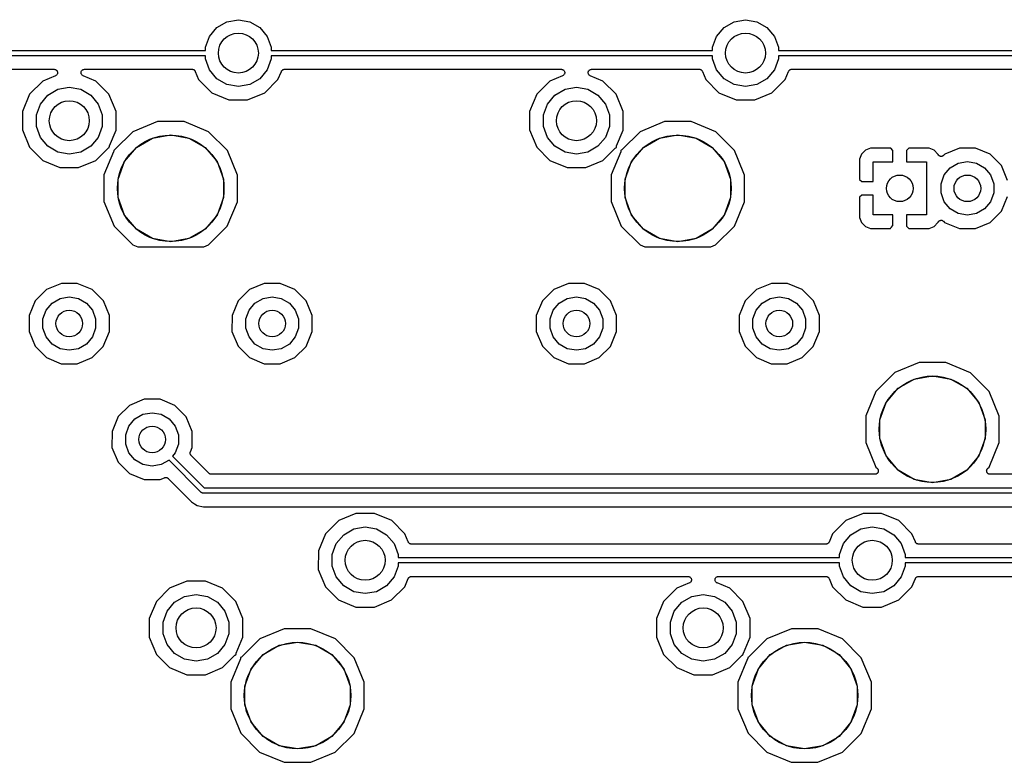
# Model space of a CAD drawing. Extents: x 88 to 361, y -189 to -115.
# Tile 9 of 41: x 132 to 169, y -145 to -117. Entities that reach past the tile are written whole.
import ezdxf

# ---------------------------------------------------------------- set-up
doc = ezdxf.new("R2010")
doc.units = 0
doc.header["$MEASUREMENT"] = 0
doc.layers.add('BLACK', color=7, linetype='CONTINUOUS')

msp = doc.modelspace()

# ---------------------------------------------------------------- linework, layer by layer
at = {"layer": 'Black'}
for p, q in [((139.846, -117.784), (140.223, -117.566)), ((140.223, -117.566), (140.653, -117.491)), ((140.653, -117.491), (141.082, -117.566)), ((141.082, -117.566), (141.459, -117.784)), ((158.896, -117.784), (159.273, -117.566)), ((159.273, -117.566), (159.702, -117.491)), ((159.702, -117.491), (160.132, -117.566)), ((160.132, -117.566), (160.509, -117.784)), ((139.566, -118.118), (139.846, -117.784)), ((141.459, -117.784), (141.739, -118.118)), ((158.616, -118.118), (158.896, -117.784)), ((160.509, -117.784), (160.789, -118.118)), ((139.417, -118.527), (139.566, -118.118)), ((141.739, -118.118), (141.888, -118.527)), ((158.467, -118.527), (158.616, -118.118)), ((160.789, -118.118), (160.938, -118.527)), ((122.838, -118.645), (139.417, -118.645)), ((139.417, -118.645), (139.417, -118.527)), ((141.888, -118.527), (141.888, -118.645)), ((141.888, -118.645), (158.467, -118.645)), ((158.467, -118.645), (158.467, -118.527)), ((160.938, -118.527), (160.938, -118.645)), ((160.938, -118.645), (177.517, -118.645)), ((139.417, -118.845), (122.838, -118.845)), ((139.417, -118.963), (139.417, -118.845)), ((139.566, -119.372), (139.417, -118.963)), ((141.888, -118.963), (141.739, -119.372)), ((158.467, -118.845), (141.888, -118.845)), ((141.888, -118.845), (141.888, -118.963)), ((158.467, -118.963), (158.467, -118.845)), ((158.616, -119.372), (158.467, -118.963)), ((160.938, -118.963), (160.789, -119.372)), ((177.517, -118.845), (160.938, -118.845)), ((160.938, -118.845), (160.938, -118.963)), ((123.338, -119.353), (133.736, -119.353)), ((133.736, -119.353), (133.755, -119.356)), ((133.755, -119.356), (133.774, -119.359)), ((133.774, -119.359), (133.776, -119.36)), ((133.776, -119.36), (133.779, -119.361)), ((133.779, -119.361), (133.796, -119.37)), ((133.796, -119.37), (133.813, -119.379)), ((133.813, -119.379), (133.815, -119.381)), ((133.815, -119.381), (133.817, -119.383)), ((133.817, -119.383), (133.83, -119.398)), ((133.83, -119.398), (133.843, -119.412)), ((133.843, -119.412), (133.844, -119.414)), ((133.844, -119.414), (133.846, -119.416)), ((133.846, -119.416), (133.852, -119.435)), ((133.852, -119.435), (133.86, -119.453)), ((133.86, -119.453), (133.86, -119.455)), ((133.86, -119.455), (133.861, -119.458)), ((133.861, -119.458), (133.861, -119.477)), ((134.745, -119.458), (134.746, -119.455)), ((134.745, -119.477), (134.745, -119.458)), ((134.746, -119.452), (134.754, -119.435)), ((134.746, -119.455), (134.746, -119.452)), ((134.754, -119.435), (134.76, -119.416)), ((134.76, -119.416), (134.762, -119.414)), ((134.762, -119.414), (134.763, -119.412)), ((134.763, -119.412), (134.776, -119.397)), ((134.776, -119.397), (134.788, -119.383)), ((134.788, -119.383), (134.791, -119.381)), ((134.791, -119.381), (134.793, -119.379)), ((134.793, -119.379), (134.81, -119.37)), ((134.81, -119.37), (134.827, -119.361)), ((134.827, -119.361), (134.83, -119.36)), ((134.83, -119.36), (134.832, -119.359)), ((134.832, -119.359), (134.851, -119.356)), ((134.851, -119.356), (134.87, -119.353)), ((134.87, -119.353), (138.917, -119.353)), ((138.917, -119.353), (138.925, -119.354)), ((138.925, -119.354), (138.934, -119.354)), ((138.934, -119.354), (138.947, -119.358)), ((138.947, -119.358), (138.96, -119.361)), ((138.96, -119.361), (138.968, -119.365)), ((138.968, -119.365), (138.976, -119.367)), ((138.976, -119.367), (138.987, -119.376)), ((138.987, -119.376), (138.999, -119.383)), ((138.999, -119.383), (139.004, -119.389)), ((139.004, -119.389), (139.011, -119.394)), ((139.011, -119.394), (139.018, -119.406)), ((139.018, -119.406), (139.027, -119.416)), ((139.027, -119.416), (139.03, -119.424)), ((139.03, -119.424), (139.034, -119.432)), ((139.034, -119.432), (139.162, -119.739)), ((139.846, -119.706), (139.566, -119.372)), ((141.739, -119.372), (141.459, -119.706)), ((142.142, -119.742), (142.271, -119.431)), ((142.271, -119.431), (142.275, -119.424)), ((142.275, -119.424), (142.278, -119.416)), ((142.278, -119.416), (142.287, -119.406)), ((142.287, -119.406), (142.294, -119.394)), ((142.294, -119.394), (142.301, -119.389)), ((142.301, -119.389), (142.306, -119.383)), ((142.306, -119.383), (142.318, -119.376)), ((142.318, -119.376), (142.329, -119.367)), ((142.329, -119.367), (142.337, -119.365)), ((142.337, -119.365), (142.345, -119.361)), ((142.345, -119.361), (142.358, -119.358)), ((142.358, -119.358), (142.372, -119.354)), ((142.372, -119.354), (142.38, -119.354)), ((142.38, -119.354), (142.388, -119.353)), ((142.388, -119.353), (152.786, -119.353)), ((152.786, -119.353), (152.805, -119.356)), ((152.805, -119.356), (152.824, -119.359)), ((152.824, -119.359), (152.826, -119.36)), ((152.826, -119.36), (152.829, -119.361)), ((152.829, -119.361), (152.846, -119.37)), ((152.846, -119.37), (152.863, -119.379)), ((152.863, -119.379), (152.865, -119.381)), ((152.865, -119.381), (152.867, -119.383)), ((152.867, -119.383), (152.88, -119.398)), ((152.88, -119.398), (152.893, -119.412)), ((152.893, -119.412), (152.894, -119.414)), ((152.894, -119.414), (152.896, -119.416)), ((152.896, -119.416), (152.902, -119.435)), ((152.902, -119.435), (152.91, -119.453)), ((152.91, -119.453), (152.91, -119.455)), ((152.91, -119.455), (152.911, -119.458)), ((152.911, -119.458), (152.911, -119.477)), ((153.795, -119.458), (153.796, -119.455)), ((153.795, -119.477), (153.795, -119.458)), ((153.796, -119.452), (153.804, -119.435)), ((153.796, -119.455), (153.796, -119.452)), ((153.804, -119.435), (153.81, -119.416)), ((153.81, -119.416), (153.812, -119.414)), ((153.812, -119.414), (153.813, -119.412)), ((153.813, -119.412), (153.826, -119.397)), ((153.826, -119.397), (153.838, -119.383)), ((153.838, -119.383), (153.841, -119.381)), ((153.841, -119.381), (153.843, -119.379)), ((153.843, -119.379), (153.86, -119.37)), ((153.86, -119.37), (153.877, -119.361)), ((153.877, -119.361), (153.88, -119.36)), ((153.88, -119.36), (153.882, -119.359)), ((153.882, -119.359), (153.901, -119.356)), ((153.901, -119.356), (153.92, -119.353)), ((153.92, -119.353), (157.967, -119.353)), ((157.967, -119.353), (157.975, -119.354)), ((157.975, -119.354), (157.984, -119.354)), ((157.984, -119.354), (157.997, -119.358)), ((157.997, -119.358), (158.01, -119.361)), ((158.01, -119.361), (158.018, -119.365)), ((158.018, -119.365), (158.026, -119.367)), ((158.026, -119.367), (158.037, -119.376)), ((158.037, -119.376), (158.049, -119.383)), ((158.049, -119.383), (158.054, -119.389)), ((158.054, -119.389), (158.061, -119.394)), ((158.061, -119.394), (158.068, -119.406)), ((158.068, -119.406), (158.077, -119.416)), ((158.077, -119.416), (158.08, -119.424)), ((158.08, -119.424), (158.084, -119.432)), ((158.084, -119.432), (158.212, -119.739)), ((158.896, -119.706), (158.616, -119.372)), ((160.789, -119.372), (160.509, -119.706)), ((161.192, -119.742), (161.321, -119.431)), ((161.321, -119.431), (161.325, -119.424)), ((161.325, -119.424), (161.328, -119.416)), ((161.328, -119.416), (161.337, -119.406)), ((161.337, -119.406), (161.344, -119.394)), ((161.344, -119.394), (161.351, -119.389)), ((161.351, -119.389), (161.356, -119.383)), ((161.356, -119.383), (161.368, -119.376)), ((161.368, -119.376), (161.379, -119.367)), ((161.379, -119.367), (161.387, -119.365)), ((161.387, -119.365), (161.395, -119.361)), ((161.395, -119.361), (161.408, -119.358)), ((161.408, -119.358), (161.422, -119.354)), ((161.422, -119.354), (161.43, -119.354)), ((161.43, -119.354), (161.438, -119.353)), ((161.438, -119.353), (171.836, -119.353)), ((133.308, -119.794), (132.813, -120.288)), ((133.784, -119.597), (133.308, -119.794)), ((133.8, -119.587), (133.784, -119.597)), ((133.817, -119.577), (133.8, -119.587)), ((133.819, -119.575), (133.817, -119.577)), ((133.821, -119.574), (133.819, -119.575)), ((133.833, -119.558), (133.821, -119.574)), ((133.846, -119.543), (133.833, -119.558)), ((133.847, -119.541), (133.846, -119.543)), ((133.848, -119.539), (133.847, -119.541)), ((133.854, -119.52), (133.848, -119.539)), ((133.861, -119.502), (133.854, -119.52)), ((133.861, -119.477), (133.862, -119.497)), ((133.862, -119.497), (133.861, -119.499)), ((133.861, -119.499), (133.861, -119.502)), ((134.744, -119.496), (134.745, -119.477)), ((134.745, -119.499), (134.744, -119.496)), ((134.745, -119.502), (134.745, -119.499)), ((134.752, -119.52), (134.745, -119.502)), ((134.757, -119.539), (134.752, -119.52)), ((134.759, -119.541), (134.757, -119.539)), ((134.76, -119.543), (134.759, -119.541)), ((134.773, -119.558), (134.76, -119.543)), ((134.784, -119.574), (134.773, -119.558)), ((134.787, -119.575), (134.784, -119.574)), ((134.788, -119.577), (134.787, -119.575)), ((134.805, -119.587), (134.788, -119.577)), ((134.821, -119.597), (134.805, -119.587)), ((135.299, -119.796), (134.821, -119.597)), ((135.793, -120.291), (135.299, -119.796)), ((139.162, -119.739), (139.656, -120.234)), ((140.223, -119.924), (139.846, -119.706)), ((141.459, -119.706), (141.082, -119.924)), ((141.647, -120.236), (142.142, -119.742)), ((152.358, -119.794), (151.863, -120.288)), ((152.834, -119.597), (152.358, -119.794)), ((152.85, -119.587), (152.834, -119.597)), ((152.867, -119.577), (152.85, -119.587)), ((152.869, -119.575), (152.867, -119.577)), ((152.871, -119.574), (152.869, -119.575)), ((152.883, -119.558), (152.871, -119.574)), ((152.896, -119.543), (152.883, -119.558)), ((152.897, -119.541), (152.896, -119.543)), ((152.898, -119.539), (152.897, -119.541)), ((152.904, -119.52), (152.898, -119.539)), ((152.911, -119.502), (152.904, -119.52)), ((152.911, -119.477), (152.912, -119.497)), ((152.912, -119.497), (152.911, -119.499)), ((152.911, -119.499), (152.911, -119.502)), ((153.794, -119.496), (153.795, -119.477)), ((153.795, -119.499), (153.794, -119.496)), ((153.795, -119.502), (153.795, -119.499)), ((153.802, -119.52), (153.795, -119.502)), ((153.807, -119.539), (153.802, -119.52)), ((153.809, -119.541), (153.807, -119.539)), ((153.81, -119.543), (153.809, -119.541)), ((153.823, -119.558), (153.81, -119.543)), ((153.834, -119.574), (153.823, -119.558)), ((153.837, -119.575), (153.834, -119.574)), ((153.838, -119.577), (153.837, -119.575)), ((153.855, -119.587), (153.838, -119.577)), ((153.871, -119.597), (153.855, -119.587)), ((154.349, -119.796), (153.871, -119.597)), ((154.843, -120.291), (154.349, -119.796)), ((158.212, -119.739), (158.706, -120.234)), ((159.273, -119.924), (158.896, -119.706)), ((160.509, -119.706), (160.132, -119.924)), ((160.697, -120.236), (161.192, -119.742)), ((133.496, -120.324), (133.873, -120.106)), ((133.873, -120.106), (134.302, -120.031)), ((134.302, -120.031), (134.732, -120.106)), ((134.732, -120.106), (135.109, -120.324)), ((140.653, -119.999), (140.223, -119.924)), ((141.082, -119.924), (140.653, -119.999)), ((152.546, -120.324), (152.923, -120.106)), ((152.923, -120.106), (153.352, -120.031)), ((153.352, -120.031), (153.782, -120.106)), ((153.782, -120.106), (154.159, -120.324)), ((159.702, -119.999), (159.273, -119.924)), ((160.132, -119.924), (159.702, -119.999)), ((132.813, -120.288), (132.545, -120.934)), ((133.216, -120.658), (133.496, -120.324)), ((135.109, -120.324), (135.389, -120.658)), ((136.06, -120.937), (135.793, -120.291)), ((139.656, -120.234), (140.301, -120.502)), ((140.301, -120.502), (141.001, -120.503)), ((141.001, -120.503), (141.647, -120.236)), ((151.863, -120.288), (151.595, -120.934)), ((152.266, -120.658), (152.546, -120.324)), ((154.159, -120.324), (154.439, -120.658)), ((155.11, -120.937), (154.843, -120.291)), ((158.706, -120.234), (159.351, -120.502)), ((159.351, -120.502), (160.051, -120.503)), ((160.051, -120.503), (160.697, -120.236)), ((132.545, -120.934), (132.545, -121.633)), ((133.067, -121.067), (133.216, -120.658)), ((135.389, -120.658), (135.538, -121.067)), ((136.06, -121.636), (136.06, -120.937)), ((151.595, -120.934), (151.595, -121.633)), ((152.117, -121.067), (152.266, -120.658)), ((154.439, -120.658), (154.588, -121.067)), ((155.11, -121.636), (155.11, -120.937)), ((133.067, -121.503), (133.067, -121.067)), ((135.538, -121.067), (135.538, -121.503)), ((152.117, -121.503), (152.117, -121.067)), ((154.588, -121.067), (154.588, -121.503)), ((132.545, -121.633), (132.812, -122.279)), ((133.216, -121.912), (133.067, -121.503)), ((135.538, -121.503), (135.389, -121.912)), ((135.812, -122.232), (136.06, -121.636)), ((137.616, -121.317), (136.694, -121.698)), ((138.614, -121.317), (137.616, -121.317)), ((139.535, -121.7), (138.614, -121.317)), ((151.595, -121.633), (151.862, -122.279)), ((152.266, -121.912), (152.117, -121.503)), ((154.588, -121.503), (154.439, -121.912)), ((154.862, -122.232), (155.11, -121.636)), ((156.666, -121.317), (155.744, -121.698)), ((157.664, -121.317), (156.666, -121.317)), ((158.585, -121.7), (157.664, -121.317)), ((133.496, -122.246), (133.216, -121.912)), ((135.389, -121.912), (135.109, -122.246)), ((136.694, -121.698), (136.019, -122.371)), ((136.822, -122.287), (137.426, -121.938)), ((137.426, -121.938), (138.112, -121.817)), ((138.112, -121.817), (138.799, -121.938)), ((138.799, -121.938), (139.403, -122.287)), ((140.24, -122.406), (139.535, -121.7)), ((152.546, -122.246), (152.266, -121.912)), ((154.439, -121.912), (154.159, -122.246)), ((155.744, -121.698), (155.069, -122.371)), ((155.872, -122.287), (156.476, -121.938)), ((156.476, -121.938), (157.162, -121.817)), ((157.162, -121.817), (157.849, -121.938)), ((157.849, -121.938), (158.453, -122.287)), ((159.29, -122.406), (158.585, -121.7)), ((132.812, -122.279), (133.306, -122.774)), ((133.873, -122.464), (133.496, -122.246)), ((135.109, -122.246), (134.732, -122.464)), ((135.297, -122.776), (135.76, -122.314)), ((135.76, -122.314), (135.776, -122.303)), ((135.776, -122.303), (135.791, -122.291)), ((135.791, -122.291), (135.794, -122.29)), ((135.794, -122.29), (135.796, -122.289)), ((135.796, -122.289), (135.804, -122.286)), ((135.803, -122.27), (135.808, -122.251)), ((135.803, -122.272), (135.803, -122.27)), ((135.803, -122.275), (135.803, -122.272)), ((135.804, -122.286), (135.803, -122.275)), ((135.808, -122.251), (135.812, -122.232)), ((135.976, -122.415), (135.971, -122.434)), ((135.983, -122.396), (135.975, -122.398)), ((135.975, -122.398), (135.976, -122.409)), ((135.976, -122.409), (135.976, -122.412)), ((135.976, -122.412), (135.976, -122.415)), ((135.986, -122.394), (135.983, -122.396)), ((135.988, -122.393), (135.986, -122.394)), ((136.004, -122.382), (135.988, -122.393)), ((136.019, -122.371), (136.004, -122.382)), ((136.374, -122.821), (136.822, -122.287)), ((139.403, -122.287), (139.851, -122.821)), ((140.621, -123.328), (140.24, -122.406)), ((151.862, -122.279), (152.356, -122.774)), ((152.923, -122.464), (152.546, -122.246)), ((154.159, -122.246), (153.782, -122.464)), ((154.347, -122.776), (154.81, -122.314)), ((154.81, -122.314), (154.826, -122.303)), ((154.826, -122.303), (154.841, -122.291)), ((154.841, -122.291), (154.844, -122.29)), ((154.844, -122.29), (154.846, -122.289)), ((154.846, -122.289), (154.854, -122.286)), ((154.853, -122.27), (154.858, -122.251)), ((154.853, -122.272), (154.853, -122.27)), ((154.853, -122.275), (154.853, -122.272)), ((154.854, -122.286), (154.853, -122.275)), ((154.858, -122.251), (154.862, -122.232)), ((155.026, -122.415), (155.021, -122.434)), ((155.033, -122.396), (155.025, -122.398)), ((155.025, -122.398), (155.026, -122.409)), ((155.026, -122.409), (155.026, -122.412)), ((155.026, -122.412), (155.026, -122.415)), ((155.036, -122.394), (155.033, -122.396)), ((155.038, -122.393), (155.036, -122.394)), ((155.054, -122.382), (155.038, -122.393)), ((155.069, -122.371), (155.054, -122.382)), ((155.424, -122.821), (155.872, -122.287)), ((158.453, -122.287), (158.901, -122.821)), ((159.431, -122.747), (159.29, -122.406)), ((164.209, -122.394), (164.066, -122.537)), ((164.396, -122.317), (164.209, -122.394)), ((165.159, -122.317), (164.396, -122.317)), ((165.243, -122.401), (165.159, -122.317)), ((165.243, -122.825), (165.243, -122.401)), ((165.835, -122.317), (165.751, -122.401)), ((165.751, -122.401), (165.751, -122.825)), ((166.598, -122.317), (165.835, -122.317)), ((166.785, -122.394), (166.598, -122.317)), ((166.928, -122.537), (166.785, -122.394)), ((167.738, -122.317), (167.184, -122.546)), ((168.338, -122.317), (167.738, -122.317)), ((168.892, -122.547), (168.338, -122.317)), ((133.306, -122.774), (133.951, -123.042)), ((134.302, -122.539), (133.873, -122.464)), ((134.732, -122.464), (134.302, -122.539)), ((134.651, -123.043), (135.297, -122.776)), ((135.967, -122.452), (135.605, -123.324)), ((135.971, -122.434), (135.967, -122.452)), ((152.356, -122.774), (153.001, -123.042)), ((153.352, -122.539), (152.923, -122.464)), ((153.782, -122.464), (153.352, -122.539)), ((153.701, -123.043), (154.347, -122.776)), ((155.017, -122.452), (154.655, -123.324)), ((155.021, -122.434), (155.017, -122.452)), ((159.671, -123.328), (159.431, -122.747)), ((164.066, -122.537), (163.989, -122.724)), ((163.989, -122.724), (163.989, -123.487)), ((166.932, -122.549), (166.928, -122.537)), ((166.94, -122.56), (166.932, -122.549)), ((166.946, -122.573), (166.94, -122.56)), ((166.952, -122.579), (166.946, -122.573)), ((166.956, -122.586), (166.952, -122.579)), ((166.967, -122.594), (166.956, -122.586)), ((166.977, -122.604), (166.967, -122.594)), ((166.984, -122.608), (166.977, -122.604)), ((166.991, -122.613), (166.984, -122.608)), ((167.004, -122.617), (166.991, -122.613)), ((167.017, -122.623), (167.004, -122.617)), ((167.025, -122.624), (167.017, -122.623)), ((167.033, -122.626), (167.025, -122.624)), ((167.047, -122.626), (167.033, -122.626)), ((167.061, -122.627), (167.047, -122.626)), ((167.069, -122.625), (167.061, -122.627)), ((167.077, -122.624), (167.069, -122.625)), ((167.09, -122.619), (167.077, -122.624)), ((167.103, -122.615), (167.09, -122.619)), ((167.11, -122.611), (167.103, -122.615)), ((167.118, -122.607), (167.11, -122.611)), ((167.128, -122.598), (167.118, -122.607)), ((167.139, -122.59), (167.128, -122.598)), ((167.184, -122.546), (167.139, -122.59)), ((169.316, -122.972), (168.892, -122.547)), ((133.951, -123.042), (134.651, -123.043)), ((136.135, -123.476), (136.374, -122.821)), ((139.851, -122.821), (140.09, -123.476)), ((153.001, -123.042), (153.701, -123.043)), ((155.185, -123.476), (155.424, -122.821)), ((158.901, -122.821), (159.14, -123.476)), ((164.497, -123.571), (164.497, -122.825)), ((164.497, -122.825), (165.243, -122.825)), ((165.751, -122.825), (166.497, -122.825)), ((166.497, -122.825), (166.497, -124.825)), ((167.168, -123.323), (167.392, -123.056)), ((167.392, -123.056), (167.694, -122.882)), ((167.694, -122.882), (168.037, -122.821)), ((168.037, -122.821), (168.38, -122.882)), ((168.38, -122.882), (168.682, -123.056)), ((168.682, -123.056), (168.906, -123.323)), ((169.545, -123.526), (169.316, -122.972)), ((135.605, -123.324), (135.604, -124.322)), ((136.135, -124.174), (136.135, -123.476)), ((140.09, -123.476), (140.09, -124.174)), ((140.62, -124.326), (140.621, -123.328)), ((154.655, -123.324), (154.654, -124.322)), ((155.185, -124.174), (155.185, -123.476)), ((159.14, -123.476), (159.14, -124.174)), ((159.67, -124.111), (159.671, -123.328)), ((163.989, -123.487), (164.073, -123.571)), ((167.048, -123.651), (167.168, -123.323)), ((168.906, -123.323), (169.025, -123.651)), ((164.073, -123.571), (164.497, -123.571)), ((167.048, -123.999), (167.048, -123.651)), ((169.025, -123.651), (169.025, -123.999)), ((136.374, -124.829), (136.135, -124.174)), ((140.09, -124.174), (139.851, -124.829)), ((155.424, -124.829), (155.185, -124.174)), ((159.14, -124.174), (158.901, -124.829)), ((159.67, -124.326), (159.67, -124.111)), ((164.073, -124.079), (163.989, -124.163)), ((163.989, -124.163), (163.989, -124.926)), ((164.497, -124.079), (164.073, -124.079)), ((164.497, -124.825), (164.497, -124.079)), ((167.168, -124.327), (167.048, -123.999)), ((169.025, -123.999), (168.906, -124.327)), ((169.315, -124.68), (169.545, -124.126)), ((135.604, -124.322), (135.985, -125.244)), ((140.237, -125.248), (140.62, -124.326)), ((154.654, -124.322), (155.035, -125.244)), ((159.287, -125.248), (159.67, -124.326)), ((167.392, -124.594), (167.168, -124.327)), ((167.694, -124.768), (167.392, -124.594)), ((168.682, -124.594), (168.38, -124.768)), ((168.906, -124.327), (168.682, -124.594)), ((136.822, -125.363), (136.374, -124.829)), ((139.851, -124.829), (139.403, -125.363)), ((155.872, -125.363), (155.424, -124.829)), ((158.901, -124.829), (158.453, -125.363)), ((163.989, -124.926), (164.066, -125.113)), ((165.243, -124.825), (164.497, -124.825)), ((165.243, -125.225), (165.243, -124.825)), ((166.497, -124.825), (165.751, -124.825)), ((165.751, -124.825), (165.751, -125.249)), ((168.037, -124.829), (167.694, -124.768)), ((168.38, -124.768), (168.037, -124.829)), ((168.89, -125.104), (169.315, -124.68)), ((135.985, -125.244), (136.69, -125.95)), ((137.426, -125.712), (136.822, -125.363)), ((139.403, -125.363), (138.799, -125.712)), ((139.531, -125.952), (140.237, -125.248)), ((155.035, -125.244), (155.74, -125.95)), ((156.476, -125.712), (155.872, -125.363)), ((158.453, -125.363), (157.849, -125.712)), ((158.581, -125.952), (159.287, -125.248)), ((164.066, -125.113), (164.209, -125.256)), ((164.209, -125.256), (164.396, -125.333)), ((164.396, -125.333), (165.148, -125.333)), ((165.148, -125.333), (165.162, -125.307)), ((165.162, -125.307), (165.171, -125.3)), ((165.171, -125.3), (165.177, -125.291)), ((165.177, -125.291), (165.243, -125.225)), ((165.751, -125.249), (165.835, -125.333)), ((165.835, -125.333), (166.598, -125.333)), ((166.598, -125.333), (166.785, -125.256)), ((166.785, -125.256), (166.928, -125.113)), ((166.928, -125.113), (166.932, -125.102)), ((166.932, -125.102), (166.94, -125.09)), ((166.94, -125.09), (166.946, -125.077)), ((166.946, -125.077), (166.951, -125.071)), ((166.951, -125.071), (166.956, -125.064)), ((166.956, -125.064), (166.967, -125.056)), ((166.967, -125.056), (166.977, -125.046)), ((166.977, -125.046), (166.984, -125.043)), ((166.984, -125.043), (166.991, -125.038)), ((166.991, -125.038), (167.004, -125.033)), ((167.004, -125.033), (167.017, -125.027)), ((167.017, -125.027), (167.025, -125.027)), ((167.025, -125.027), (167.033, -125.024)), ((167.033, -125.024), (167.047, -125.025)), ((167.047, -125.025), (167.061, -125.024)), ((167.061, -125.024), (167.069, -125.026)), ((167.069, -125.026), (167.077, -125.026)), ((167.077, -125.026), (167.09, -125.031)), ((167.09, -125.031), (167.103, -125.035)), ((167.103, -125.035), (167.11, -125.04)), ((167.11, -125.04), (167.118, -125.043)), ((167.118, -125.043), (167.128, -125.052)), ((167.128, -125.052), (167.139, -125.06)), ((167.139, -125.06), (167.182, -125.103)), ((167.182, -125.103), (167.736, -125.333)), ((167.736, -125.333), (168.336, -125.333)), ((168.336, -125.333), (168.89, -125.104)), ((138.112, -125.833), (137.426, -125.712)), ((138.799, -125.712), (138.112, -125.833)), ((157.162, -125.833), (156.476, -125.712)), ((157.849, -125.712), (157.162, -125.833)), ((136.69, -125.95), (136.871, -126.025)), ((136.871, -126.025), (139.356, -126.025)), ((139.356, -126.025), (139.531, -125.952)), ((155.74, -125.95), (155.921, -126.025)), ((155.921, -126.025), (158.406, -126.025)), ((158.406, -126.025), (158.581, -125.952)), ((134.004, -127.397), (133.449, -127.626)), ((134.604, -127.397), (134.004, -127.397)), ((135.158, -127.627), (134.604, -127.397)), ((141.624, -127.397), (141.069, -127.626)), ((142.224, -127.397), (141.624, -127.397)), ((142.778, -127.627), (142.224, -127.397)), ((153.054, -127.397), (152.499, -127.626)), ((153.654, -127.397), (153.054, -127.397)), ((154.208, -127.627), (153.654, -127.397)), ((160.674, -127.397), (160.119, -127.626)), ((161.274, -127.397), (160.674, -127.397)), ((161.828, -127.627), (161.274, -127.397)), ((133.449, -127.626), (133.025, -128.05)), ((133.657, -128.136), (133.959, -127.962)), ((133.959, -127.962), (134.302, -127.901)), ((134.302, -127.901), (134.646, -127.962)), ((134.646, -127.962), (134.948, -128.136)), ((135.582, -128.052), (135.158, -127.627)), ((141.069, -127.626), (140.645, -128.05)), ((141.277, -128.136), (141.579, -127.962)), ((141.579, -127.962), (141.922, -127.901)), ((141.922, -127.901), (142.266, -127.962)), ((142.266, -127.962), (142.568, -128.136)), ((143.202, -128.052), (142.778, -127.627)), ((152.499, -127.626), (152.075, -128.05)), ((152.707, -128.136), (153.009, -127.962)), ((153.009, -127.962), (153.352, -127.901)), ((153.352, -127.901), (153.696, -127.962)), ((153.696, -127.962), (153.998, -128.136)), ((154.632, -128.052), (154.208, -127.627)), ((160.119, -127.626), (159.695, -128.05)), ((160.327, -128.136), (160.629, -127.962)), ((160.629, -127.962), (160.972, -127.901)), ((160.972, -127.901), (161.316, -127.962)), ((161.316, -127.962), (161.618, -128.136)), ((162.252, -128.052), (161.828, -127.627)), ((133.025, -128.05), (132.795, -128.604)), ((133.433, -128.403), (133.657, -128.136)), ((134.948, -128.136), (135.172, -128.403)), ((135.811, -128.606), (135.582, -128.052)), ((140.645, -128.05), (140.415, -128.604)), ((141.053, -128.403), (141.277, -128.136)), ((142.568, -128.136), (142.792, -128.403)), ((143.431, -128.606), (143.202, -128.052)), ((152.075, -128.05), (151.845, -128.604)), ((152.483, -128.403), (152.707, -128.136)), ((153.998, -128.136), (154.222, -128.403)), ((154.861, -128.606), (154.632, -128.052)), ((159.695, -128.05), (159.465, -128.604)), ((160.103, -128.403), (160.327, -128.136)), ((161.618, -128.136), (161.842, -128.403)), ((162.481, -128.606), (162.252, -128.052)), ((132.795, -128.604), (132.794, -129.204)), ((133.314, -128.731), (133.433, -128.403)), ((135.172, -128.403), (135.291, -128.731)), ((135.81, -129.206), (135.811, -128.606)), ((140.415, -128.604), (140.414, -129.204)), ((140.934, -128.731), (141.053, -128.403)), ((142.792, -128.403), (142.911, -128.731)), ((143.43, -129.206), (143.431, -128.606)), ((151.845, -128.604), (151.844, -129.204)), ((152.364, -128.731), (152.483, -128.403)), ((154.222, -128.403), (154.341, -128.731)), ((154.86, -129.206), (154.861, -128.606)), ((159.465, -128.604), (159.464, -129.204)), ((159.984, -128.731), (160.103, -128.403)), ((161.842, -128.403), (161.961, -128.731)), ((162.48, -129.206), (162.481, -128.606)), ((133.314, -129.079), (133.314, -128.731)), ((135.291, -128.731), (135.291, -129.079)), ((140.934, -129.079), (140.934, -128.731)), ((142.911, -128.731), (142.911, -129.079)), ((152.364, -129.079), (152.364, -128.731)), ((154.341, -128.731), (154.341, -129.079)), ((159.984, -129.079), (159.984, -128.731)), ((161.961, -128.731), (161.961, -129.079)), ((132.794, -129.204), (133.023, -129.758)), ((133.433, -129.407), (133.314, -129.079)), ((133.657, -129.674), (133.433, -129.407)), ((135.172, -129.407), (134.948, -129.674)), ((135.291, -129.079), (135.172, -129.407)), ((135.58, -129.76), (135.81, -129.206)), ((140.414, -129.204), (140.643, -129.758)), ((141.053, -129.407), (140.934, -129.079)), ((141.277, -129.674), (141.053, -129.407)), ((142.792, -129.407), (142.568, -129.674)), ((142.911, -129.079), (142.792, -129.407)), ((143.2, -129.76), (143.43, -129.206)), ((151.844, -129.204), (152.073, -129.758)), ((152.483, -129.407), (152.364, -129.079)), ((152.707, -129.674), (152.483, -129.407)), ((154.222, -129.407), (153.998, -129.674)), ((154.341, -129.079), (154.222, -129.407)), ((154.63, -129.76), (154.86, -129.206)), ((159.464, -129.204), (159.693, -129.758)), ((160.103, -129.407), (159.984, -129.079)), ((160.327, -129.674), (160.103, -129.407)), ((161.842, -129.407), (161.618, -129.674)), ((161.961, -129.079), (161.842, -129.407)), ((162.25, -129.76), (162.48, -129.206)), ((133.023, -129.758), (133.447, -130.183)), ((133.959, -129.848), (133.657, -129.674)), ((134.948, -129.674), (134.646, -129.848)), ((135.156, -130.184), (135.58, -129.76)), ((140.643, -129.758), (141.067, -130.183)), ((141.579, -129.848), (141.277, -129.674)), ((142.568, -129.674), (142.266, -129.848)), ((142.776, -130.184), (143.2, -129.76)), ((152.073, -129.758), (152.497, -130.183)), ((153.009, -129.848), (152.707, -129.674)), ((153.998, -129.674), (153.696, -129.848)), ((154.206, -130.184), (154.63, -129.76)), ((159.693, -129.758), (160.117, -130.183)), ((160.629, -129.848), (160.327, -129.674)), ((161.618, -129.674), (161.316, -129.848)), ((161.826, -130.184), (162.25, -129.76)), ((133.447, -130.183), (134.001, -130.413)), ((134.302, -129.909), (133.959, -129.848)), ((134.646, -129.848), (134.302, -129.909)), ((134.601, -130.413), (135.156, -130.184)), ((141.067, -130.183), (141.621, -130.413)), ((141.922, -129.909), (141.579, -129.848)), ((142.266, -129.848), (141.922, -129.909)), ((142.221, -130.413), (142.776, -130.184)), ((152.497, -130.183), (153.051, -130.413)), ((153.352, -129.909), (153.009, -129.848)), ((153.696, -129.848), (153.352, -129.909)), ((153.651, -130.413), (154.206, -130.184)), ((160.117, -130.183), (160.671, -130.413)), ((160.972, -129.909), (160.629, -129.848)), ((161.316, -129.848), (160.972, -129.909)), ((161.271, -130.413), (161.826, -130.184)), ((134.001, -130.413), (134.601, -130.413)), ((141.621, -130.413), (142.221, -130.413)), ((153.051, -130.413), (153.651, -130.413)), ((160.671, -130.413), (161.271, -130.413)), ((166.229, -130.365), (165.307, -130.746)), ((167.227, -130.366), (166.229, -130.365)), ((168.148, -130.749), (167.227, -130.366)), ((165.307, -130.746), (164.601, -131.451)), ((166.039, -130.987), (166.726, -130.866)), ((166.726, -130.866), (167.412, -130.987)), ((168.853, -131.455), (168.148, -130.749)), ((165.435, -131.336), (166.039, -130.987)), ((167.412, -130.987), (168.016, -131.336)), ((164.601, -131.451), (164.218, -132.373)), ((164.987, -131.87), (165.435, -131.336)), ((168.016, -131.336), (168.464, -131.87)), ((169.234, -132.377), (168.853, -131.455)), ((136.561, -131.976), (136.137, -132.4)), ((137.115, -131.747), (136.561, -131.976)), ((137.715, -131.748), (137.115, -131.747)), ((138.269, -131.978), (137.715, -131.748)), ((138.693, -132.402), (138.269, -131.978)), ((164.748, -132.525), (164.987, -131.87)), ((168.464, -131.87), (168.703, -132.525)), ((136.137, -132.4), (135.907, -132.954)), ((136.769, -132.486), (137.071, -132.312)), ((137.071, -132.312), (137.414, -132.251)), ((137.414, -132.251), (137.757, -132.312)), ((137.757, -132.312), (138.059, -132.486)), ((138.922, -132.956), (138.693, -132.402)), ((164.218, -132.373), (164.217, -133.37)), ((169.233, -133.375), (169.234, -132.377)), ((136.426, -133.081), (136.545, -132.753)), ((136.545, -132.753), (136.769, -132.486)), ((138.059, -132.486), (138.283, -132.753)), ((138.283, -132.753), (138.402, -133.081)), ((164.748, -133.222), (164.748, -132.525)), ((168.703, -132.525), (168.703, -133.222)), ((135.907, -132.954), (135.906, -133.553)), ((136.426, -133.429), (136.426, -133.081)), ((138.402, -133.081), (138.402, -133.429)), ((138.921, -133.556), (138.922, -132.956)), ((136.545, -133.756), (136.426, -133.429)), ((138.402, -133.429), (138.283, -133.756)), ((164.217, -133.37), (164.598, -134.293)), ((164.987, -133.878), (164.748, -133.222)), ((168.703, -133.222), (168.464, -133.878)), ((168.851, -134.296), (169.233, -133.375)), ((135.906, -133.553), (136.135, -134.108)), ((136.769, -134.023), (136.545, -133.756)), ((138.283, -133.756), (138.18, -133.879)), ((138.18, -133.879), (139.374, -135.074)), ((138.843, -133.765), (138.846, -133.752)), ((138.844, -133.774), (138.843, -133.765)), ((138.843, -133.782), (138.844, -133.774)), ((138.847, -133.795), (138.843, -133.782)), ((138.846, -133.752), (138.847, -133.738)), ((138.847, -133.738), (138.85, -133.73)), ((138.848, -133.809), (138.847, -133.795)), ((138.852, -133.816), (138.848, -133.809)), ((138.85, -133.73), (138.852, -133.722)), ((138.852, -133.722), (138.921, -133.556)), ((138.854, -133.824), (138.852, -133.816)), ((138.862, -133.836), (138.854, -133.824)), ((138.869, -133.848), (138.862, -133.836)), ((138.875, -133.854), (138.869, -133.848)), ((138.88, -133.861), (138.875, -133.854)), ((139.548, -134.529), (138.88, -133.861)), ((165.435, -134.412), (164.987, -133.878)), ((168.464, -133.878), (168.016, -134.412)), ((136.135, -134.108), (136.559, -134.532)), ((137.071, -134.198), (136.769, -134.023)), ((137.414, -134.258), (137.071, -134.198)), ((137.757, -134.198), (137.414, -134.258)), ((138.048, -134.03), (137.757, -134.198)), ((139.262, -135.244), (138.048, -134.03)), ((136.559, -134.532), (137.113, -134.762)), ((139.552, -134.532), (139.548, -134.529)), ((139.556, -134.536), (139.552, -134.532)), ((139.57, -134.544), (139.556, -134.536)), ((139.584, -134.554), (139.57, -134.544)), ((139.589, -134.555), (139.584, -134.554)), ((139.594, -134.558), (139.589, -134.555)), ((139.61, -134.561), (139.594, -134.558)), ((139.626, -134.565), (139.61, -134.561)), ((139.632, -134.565), (139.626, -134.565)), ((139.637, -134.566), (139.632, -134.565)), ((164.565, -134.566), (139.637, -134.566)), ((164.581, -134.563), (164.565, -134.566)), ((164.597, -134.561), (164.581, -134.563)), ((164.603, -134.559), (164.597, -134.561)), ((164.598, -134.293), (164.655, -134.349)), ((164.608, -134.558), (164.603, -134.559)), ((164.622, -134.55), (164.608, -134.558)), ((164.637, -134.543), (164.622, -134.55)), ((164.641, -134.539), (164.637, -134.543)), ((164.646, -134.536), (164.641, -134.539)), ((164.657, -134.523), (164.646, -134.536)), ((164.655, -134.349), (164.664, -134.363)), ((164.669, -134.512), (164.657, -134.523)), ((164.664, -134.363), (164.675, -134.375)), ((164.671, -134.507), (164.669, -134.512)), ((164.675, -134.502), (164.671, -134.507)), ((164.675, -134.375), (164.677, -134.381)), ((164.68, -134.487), (164.675, -134.502)), ((164.677, -134.381), (164.68, -134.385)), ((164.68, -134.385), (164.684, -134.401)), ((164.687, -134.472), (164.68, -134.487)), ((164.684, -134.401), (164.69, -134.417)), ((164.688, -134.466), (164.687, -134.472)), ((164.69, -134.461), (164.688, -134.466)), ((164.69, -134.417), (164.69, -134.422)), ((164.69, -134.422), (164.691, -134.428)), ((164.691, -134.428), (164.69, -134.444)), ((164.69, -134.444), (164.69, -134.461)), ((166.039, -134.76), (165.435, -134.412)), ((168.016, -134.412), (167.412, -134.76)), ((168.761, -134.428), (168.763, -134.422)), ((168.763, -134.444), (168.761, -134.428)), ((168.763, -134.417), (168.768, -134.401)), ((168.763, -134.422), (168.763, -134.417)), ((168.763, -134.461), (168.763, -134.444)), ((168.764, -134.466), (168.763, -134.461)), ((168.765, -134.472), (168.764, -134.466)), ((168.772, -134.487), (168.765, -134.472)), ((168.768, -134.401), (168.773, -134.385)), ((168.778, -134.502), (168.772, -134.487)), ((168.773, -134.385), (168.776, -134.38)), ((168.776, -134.38), (168.778, -134.375)), ((168.778, -134.375), (168.788, -134.363)), ((168.781, -134.506), (168.778, -134.502)), ((168.783, -134.512), (168.781, -134.506)), ((168.795, -134.523), (168.783, -134.512)), ((168.788, -134.363), (168.798, -134.349)), ((168.806, -134.536), (168.795, -134.523)), ((168.798, -134.349), (168.851, -134.296)), ((168.811, -134.539), (168.806, -134.536)), ((168.815, -134.543), (168.811, -134.539)), ((168.83, -134.55), (168.815, -134.543)), ((168.844, -134.558), (168.83, -134.55)), ((168.85, -134.559), (168.844, -134.558)), ((168.855, -134.561), (168.85, -134.559)), ((168.871, -134.563), (168.855, -134.561)), ((168.888, -134.566), (168.871, -134.563)), ((173.37, -134.566), (168.888, -134.566)), ((137.113, -134.762), (137.713, -134.763)), ((137.713, -134.763), (137.881, -134.693)), ((137.881, -134.693), (137.89, -134.691)), ((137.89, -134.691), (137.897, -134.687)), ((137.897, -134.687), (137.911, -134.686)), ((137.911, -134.686), (137.924, -134.683)), ((137.924, -134.683), (137.933, -134.684)), ((137.933, -134.684), (137.941, -134.684)), ((137.941, -134.684), (137.954, -134.687)), ((137.954, -134.687), (137.968, -134.689)), ((137.968, -134.689), (137.976, -134.693)), ((137.976, -134.693), (137.984, -134.695)), ((137.984, -134.695), (137.995, -134.703)), ((137.995, -134.703), (138.007, -134.709)), ((138.007, -134.709), (138.013, -134.716)), ((138.013, -134.716), (138.02, -134.72)), ((138.02, -134.72), (138.894, -135.595)), ((166.726, -134.881), (166.039, -134.76)), ((167.412, -134.76), (166.726, -134.881)), ((139.266, -135.247), (139.262, -135.244)), ((139.269, -135.25), (139.266, -135.247)), ((139.28, -135.257), (139.269, -135.25)), ((139.291, -135.264), (139.28, -135.257)), ((139.295, -135.266), (139.291, -135.264)), ((139.299, -135.268), (139.295, -135.266)), ((139.312, -135.27), (139.299, -135.268)), ((139.324, -135.273), (139.312, -135.27)), ((139.329, -135.273), (139.324, -135.273)), ((139.333, -135.274), (139.329, -135.273)), ((185.266, -135.274), (139.333, -135.274)), ((139.374, -135.074), (185.307, -135.074)), ((138.894, -135.595), (139.005, -135.669)), ((139.005, -135.669), (139.101, -135.733)), ((139.101, -135.733), (139.346, -135.782)), ((139.346, -135.782), (185.003, -135.782)), ((145.067, -136.037), (144.421, -136.304)), ((145.766, -136.038), (145.067, -136.037)), ((146.412, -136.306), (145.766, -136.038)), ((164.117, -136.037), (163.471, -136.304)), ((164.816, -136.038), (164.117, -136.037)), ((165.462, -136.306), (164.816, -136.038)), ((144.421, -136.304), (143.926, -136.798)), ((146.906, -136.801), (146.412, -136.306)), ((163.471, -136.304), (162.976, -136.798)), ((165.956, -136.801), (165.462, -136.306)), ((143.926, -136.798), (143.658, -137.444)), ((144.329, -137.168), (144.609, -136.834)), ((144.609, -136.834), (144.986, -136.616)), ((144.986, -136.616), (145.415, -136.541)), ((145.415, -136.541), (145.844, -136.616)), ((145.844, -136.616), (146.221, -136.834)), ((146.221, -136.834), (146.501, -137.168)), ((147.033, -137.108), (146.906, -136.801)), ((162.976, -136.798), (162.847, -137.109)), ((163.379, -137.168), (163.659, -136.834)), ((163.659, -136.834), (164.036, -136.616)), ((164.036, -136.616), (164.465, -136.541)), ((164.465, -136.541), (164.894, -136.616)), ((164.894, -136.616), (165.271, -136.834)), ((165.271, -136.834), (165.551, -137.168)), ((166.083, -137.108), (165.956, -136.801)), ((144.18, -137.577), (144.329, -137.168)), ((146.501, -137.168), (146.65, -137.577)), ((147.038, -137.116), (147.033, -137.108)), ((147.041, -137.124), (147.038, -137.116)), ((147.049, -137.134), (147.041, -137.124)), ((147.057, -137.146), (147.049, -137.134)), ((147.063, -137.151), (147.057, -137.146)), ((147.069, -137.157), (147.063, -137.151)), ((147.081, -137.164), (147.069, -137.157)), ((147.092, -137.173), (147.081, -137.164)), ((147.1, -137.175), (147.092, -137.173)), ((147.107, -137.179), (147.1, -137.175)), ((147.121, -137.182), (147.107, -137.179)), ((147.134, -137.186), (147.121, -137.182)), ((147.142, -137.186), (147.134, -137.186)), ((147.151, -137.187), (147.142, -137.186)), ((162.729, -137.187), (147.151, -137.187)), ((162.738, -137.186), (162.729, -137.187)), ((162.746, -137.186), (162.738, -137.186)), ((162.759, -137.182), (162.746, -137.186)), ((162.773, -137.179), (162.759, -137.182)), ((162.78, -137.175), (162.773, -137.179)), ((162.788, -137.173), (162.78, -137.175)), ((162.799, -137.164), (162.788, -137.173)), ((162.811, -137.157), (162.799, -137.164)), ((162.816, -137.151), (162.811, -137.157)), ((162.823, -137.146), (162.816, -137.151)), ((162.831, -137.134), (162.823, -137.146)), ((162.839, -137.124), (162.831, -137.134)), ((162.842, -137.116), (162.839, -137.124)), ((162.847, -137.109), (162.842, -137.116)), ((163.23, -137.577), (163.379, -137.168)), ((165.551, -137.168), (165.7, -137.577)), ((166.088, -137.116), (166.083, -137.108)), ((166.091, -137.124), (166.088, -137.116)), ((166.099, -137.134), (166.091, -137.124)), ((166.107, -137.146), (166.099, -137.134)), ((166.113, -137.151), (166.107, -137.146)), ((166.119, -137.157), (166.113, -137.151)), ((166.131, -137.164), (166.119, -137.157)), ((166.142, -137.173), (166.131, -137.164)), ((166.15, -137.175), (166.142, -137.173)), ((166.157, -137.179), (166.15, -137.175)), ((166.171, -137.182), (166.157, -137.179)), ((166.184, -137.186), (166.171, -137.182)), ((166.192, -137.186), (166.184, -137.186)), ((166.201, -137.187), (166.192, -137.186)), ((181.779, -137.187), (166.201, -137.187)), ((143.658, -137.444), (143.657, -138.143)), ((144.18, -138.013), (144.18, -137.577)), ((146.65, -137.577), (146.65, -137.695)), ((163.23, -137.695), (163.23, -137.577)), ((165.7, -137.577), (165.7, -137.695)), ((146.65, -137.695), (163.23, -137.695)), ((163.23, -137.895), (146.65, -137.895)), ((146.65, -137.895), (146.65, -138.013)), ((163.23, -138.013), (163.23, -137.895)), ((165.7, -137.695), (182.28, -137.695)), ((182.28, -137.895), (165.7, -137.895)), ((165.7, -137.895), (165.7, -138.013)), ((143.657, -138.143), (143.924, -138.789)), ((144.329, -138.422), (144.18, -138.013)), ((146.65, -138.013), (146.501, -138.422)), ((163.379, -138.422), (163.23, -138.013)), ((165.7, -138.013), (165.551, -138.422)), ((138.717, -138.577), (138.071, -138.844)), ((139.416, -138.578), (138.717, -138.577)), ((140.062, -138.846), (139.416, -138.578)), ((144.609, -138.756), (144.329, -138.422)), ((146.501, -138.422), (146.221, -138.756)), ((146.904, -138.792), (147.033, -138.481)), ((147.033, -138.481), (147.038, -138.474)), ((147.038, -138.474), (147.041, -138.466)), ((147.041, -138.466), (147.049, -138.456)), ((147.049, -138.456), (147.057, -138.444)), ((147.057, -138.444), (147.064, -138.439)), ((147.064, -138.439), (147.069, -138.433)), ((147.069, -138.433), (147.081, -138.426)), ((147.081, -138.426), (147.092, -138.417)), ((147.092, -138.417), (147.1, -138.415)), ((147.1, -138.415), (147.107, -138.411)), ((147.107, -138.411), (147.121, -138.408)), ((147.121, -138.408), (147.134, -138.404)), ((147.134, -138.404), (147.142, -138.404)), ((147.142, -138.404), (147.151, -138.403)), ((147.151, -138.403), (157.548, -138.403)), ((157.597, -138.647), (157.121, -138.844)), ((157.548, -138.403), (157.567, -138.406)), ((157.567, -138.406), (157.586, -138.409)), ((157.586, -138.409), (157.589, -138.41)), ((157.589, -138.41), (157.592, -138.411)), ((157.592, -138.411), (157.608, -138.42)), ((157.613, -138.637), (157.597, -138.647)), ((157.608, -138.42), (157.626, -138.429)), ((157.63, -138.627), (157.613, -138.637)), ((157.626, -138.429), (157.627, -138.431)), ((157.627, -138.431), (157.63, -138.433)), ((157.63, -138.433), (157.642, -138.448)), ((157.632, -138.625), (157.63, -138.627)), ((157.634, -138.624), (157.632, -138.625)), ((157.646, -138.608), (157.634, -138.624)), ((157.642, -138.448), (157.655, -138.462)), ((157.658, -138.594), (157.646, -138.608)), ((157.655, -138.462), (157.656, -138.464)), ((157.656, -138.464), (157.658, -138.466)), ((157.658, -138.466), (157.665, -138.485)), ((157.659, -138.591), (157.658, -138.594)), ((157.661, -138.589), (157.659, -138.591)), ((157.667, -138.57), (157.661, -138.589)), ((157.665, -138.485), (157.672, -138.503)), ((157.673, -138.552), (157.667, -138.57)), ((157.672, -138.503), (157.672, -138.505)), ((157.672, -138.505), (157.673, -138.508)), ((157.673, -138.508), (157.673, -138.527)), ((157.673, -138.527), (157.674, -138.547)), ((157.674, -138.547), (157.673, -138.549)), ((157.673, -138.549), (157.673, -138.552)), ((158.557, -138.546), (158.558, -138.527)), ((158.558, -138.549), (158.557, -138.546)), ((158.558, -138.508), (158.559, -138.505)), ((158.558, -138.527), (158.558, -138.508)), ((158.558, -138.552), (158.558, -138.549)), ((158.564, -138.57), (158.558, -138.552)), ((158.559, -138.502), (158.566, -138.485)), ((158.559, -138.505), (158.559, -138.502)), ((158.57, -138.589), (158.564, -138.57)), ((158.566, -138.485), (158.573, -138.466)), ((158.572, -138.591), (158.57, -138.589)), ((158.573, -138.594), (158.572, -138.591)), ((158.573, -138.466), (158.574, -138.464)), ((158.585, -138.608), (158.573, -138.594)), ((158.574, -138.464), (158.576, -138.462)), ((158.576, -138.462), (158.589, -138.447)), ((158.597, -138.624), (158.585, -138.608)), ((158.589, -138.447), (158.601, -138.433)), ((158.599, -138.625), (158.597, -138.624)), ((158.601, -138.627), (158.599, -138.625)), ((158.601, -138.433), (158.603, -138.431)), ((158.618, -138.637), (158.601, -138.627)), ((158.603, -138.431), (158.605, -138.429)), ((158.605, -138.429), (158.623, -138.42)), ((158.634, -138.647), (158.618, -138.637)), ((158.623, -138.42), (158.639, -138.411)), ((159.112, -138.846), (158.634, -138.647)), ((158.639, -138.411), (158.642, -138.41)), ((158.642, -138.41), (158.645, -138.409)), ((158.645, -138.409), (158.664, -138.406)), ((158.664, -138.406), (158.683, -138.403)), ((158.683, -138.403), (162.729, -138.403)), ((162.729, -138.403), (162.738, -138.404)), ((162.738, -138.404), (162.746, -138.404)), ((162.746, -138.404), (162.759, -138.408)), ((162.759, -138.408), (162.773, -138.411)), ((162.773, -138.411), (162.78, -138.415)), ((162.78, -138.415), (162.788, -138.417)), ((162.788, -138.417), (162.799, -138.426)), ((162.799, -138.426), (162.811, -138.433)), ((162.811, -138.433), (162.817, -138.439)), ((162.817, -138.439), (162.823, -138.444)), ((162.823, -138.444), (162.831, -138.456)), ((162.831, -138.456), (162.839, -138.466)), ((162.839, -138.466), (162.842, -138.474)), ((162.842, -138.474), (162.847, -138.482)), ((162.847, -138.482), (162.974, -138.789)), ((163.659, -138.756), (163.379, -138.422)), ((165.551, -138.422), (165.271, -138.756)), ((165.954, -138.792), (166.083, -138.481)), ((166.083, -138.481), (166.088, -138.474)), ((166.088, -138.474), (166.091, -138.466)), ((166.091, -138.466), (166.099, -138.456)), ((166.099, -138.456), (166.107, -138.444)), ((166.107, -138.444), (166.114, -138.439)), ((166.114, -138.439), (166.119, -138.433)), ((166.119, -138.433), (166.131, -138.426)), ((166.131, -138.426), (166.142, -138.417)), ((166.142, -138.417), (166.15, -138.415)), ((166.15, -138.415), (166.157, -138.411)), ((166.157, -138.411), (166.171, -138.408)), ((166.171, -138.408), (166.184, -138.404)), ((166.184, -138.404), (166.192, -138.404)), ((166.192, -138.404), (166.201, -138.403)), ((166.201, -138.403), (176.598, -138.403)), ((138.071, -138.844), (137.576, -139.338)), ((140.556, -139.341), (140.062, -138.846)), ((143.924, -138.789), (144.418, -139.284)), ((144.986, -138.974), (144.609, -138.756)), ((145.415, -139.049), (144.986, -138.974)), ((145.844, -138.974), (145.415, -139.049)), ((146.221, -138.756), (145.844, -138.974)), ((146.409, -139.286), (146.904, -138.792)), ((157.121, -138.844), (156.626, -139.338)), ((159.606, -139.341), (159.112, -138.846)), ((162.974, -138.789), (163.468, -139.284)), ((164.036, -138.974), (163.659, -138.756)), ((164.465, -139.049), (164.036, -138.974)), ((164.894, -138.974), (164.465, -139.049)), ((165.271, -138.756), (164.894, -138.974)), ((165.459, -139.286), (165.954, -138.792)), ((137.576, -139.338), (137.308, -139.984)), ((137.979, -139.708), (138.259, -139.374)), ((138.259, -139.374), (138.636, -139.156)), ((138.636, -139.156), (139.065, -139.081)), ((139.065, -139.081), (139.494, -139.156)), ((139.494, -139.156), (139.871, -139.374)), ((139.871, -139.374), (140.151, -139.708)), ((140.823, -139.987), (140.556, -139.341)), ((144.418, -139.284), (145.064, -139.552)), ((145.763, -139.553), (146.409, -139.286)), ((156.626, -139.338), (156.358, -139.984)), ((157.029, -139.708), (157.309, -139.374)), ((157.309, -139.374), (157.686, -139.156)), ((157.686, -139.156), (158.115, -139.081)), ((158.115, -139.081), (158.544, -139.156)), ((158.544, -139.156), (158.921, -139.374)), ((158.921, -139.374), (159.201, -139.708)), ((159.873, -139.987), (159.606, -139.341)), ((163.468, -139.284), (164.114, -139.552)), ((164.813, -139.553), (165.459, -139.286)), ((137.83, -140.117), (137.979, -139.708)), ((140.151, -139.708), (140.3, -140.117)), ((145.064, -139.552), (145.763, -139.553)), ((156.88, -140.117), (157.029, -139.708)), ((159.201, -139.708), (159.35, -140.117)), ((164.114, -139.552), (164.813, -139.553)), ((137.308, -139.984), (137.307, -140.683)), ((137.83, -140.553), (137.83, -140.117)), ((140.3, -140.117), (140.3, -140.553)), ((140.822, -140.686), (140.823, -139.987)), ((156.358, -139.984), (156.357, -140.683)), ((156.88, -140.553), (156.88, -140.117)), ((159.35, -140.117), (159.35, -140.553)), ((159.872, -140.686), (159.873, -139.987)), ((142.378, -140.367), (141.456, -140.748)), ((143.376, -140.367), (142.378, -140.367)), ((144.298, -140.75), (143.376, -140.367)), ((161.428, -140.367), (160.506, -140.748)), ((162.426, -140.367), (161.428, -140.367)), ((163.348, -140.75), (162.426, -140.367)), ((137.307, -140.683), (137.574, -141.329)), ((137.979, -140.962), (137.83, -140.553)), ((140.3, -140.553), (140.151, -140.962)), ((140.575, -141.282), (140.822, -140.686)), ((141.456, -140.748), (140.782, -141.421)), ((142.188, -140.988), (142.875, -140.867)), ((142.875, -140.867), (143.562, -140.988)), ((145.002, -141.456), (144.298, -140.75)), ((156.357, -140.683), (156.624, -141.329)), ((157.029, -140.962), (156.88, -140.553)), ((159.35, -140.553), (159.201, -140.962)), ((159.625, -141.282), (159.872, -140.686)), ((160.506, -140.748), (159.832, -141.421)), ((161.238, -140.988), (161.925, -140.867)), ((161.925, -140.867), (162.612, -140.988)), ((164.052, -141.456), (163.348, -140.75)), ((138.259, -141.296), (137.979, -140.962)), ((140.151, -140.962), (139.871, -141.296)), ((141.585, -141.337), (142.188, -140.988)), ((143.562, -140.988), (144.165, -141.337)), ((157.309, -141.296), (157.029, -140.962)), ((159.201, -140.962), (158.921, -141.296)), ((160.635, -141.337), (161.238, -140.988)), ((162.612, -140.988), (163.215, -141.337)), ((137.574, -141.329), (138.068, -141.824)), ((138.636, -141.514), (138.259, -141.296)), ((139.065, -141.589), (138.636, -141.514)), ((139.494, -141.514), (139.065, -141.589)), ((139.871, -141.296), (139.494, -141.514)), ((140.059, -141.826), (140.522, -141.364)), ((140.729, -141.502), (140.367, -142.374)), ((140.522, -141.364), (140.538, -141.353)), ((140.538, -141.353), (140.554, -141.341)), ((140.554, -141.341), (140.556, -141.34)), ((140.556, -141.34), (140.558, -141.339)), ((140.558, -141.339), (140.567, -141.336)), ((140.565, -141.325), (140.566, -141.322)), ((140.567, -141.336), (140.565, -141.325)), ((140.566, -141.32), (140.571, -141.301)), ((140.566, -141.322), (140.566, -141.32)), ((140.571, -141.301), (140.575, -141.282)), ((140.734, -141.484), (140.729, -141.502)), ((140.739, -141.465), (140.734, -141.484)), ((140.746, -141.446), (140.737, -141.448)), ((140.737, -141.448), (140.739, -141.459)), ((140.739, -141.459), (140.738, -141.462)), ((140.738, -141.462), (140.739, -141.465)), ((140.748, -141.444), (140.746, -141.446)), ((140.751, -141.443), (140.748, -141.444)), ((140.766, -141.432), (140.751, -141.443)), ((140.782, -141.421), (140.766, -141.432)), ((141.136, -141.871), (141.585, -141.337)), ((144.165, -141.337), (144.614, -141.871)), ((145.383, -142.378), (145.002, -141.456)), ((156.624, -141.329), (157.118, -141.824)), ((157.686, -141.514), (157.309, -141.296)), ((158.115, -141.589), (157.686, -141.514)), ((158.544, -141.514), (158.115, -141.589)), ((158.921, -141.296), (158.544, -141.514)), ((159.109, -141.826), (159.572, -141.364)), ((159.779, -141.502), (159.417, -142.374)), ((159.572, -141.364), (159.588, -141.353)), ((159.588, -141.353), (159.604, -141.341)), ((159.604, -141.341), (159.606, -141.34)), ((159.606, -141.34), (159.608, -141.339)), ((159.608, -141.339), (159.617, -141.336)), ((159.615, -141.325), (159.616, -141.322)), ((159.617, -141.336), (159.615, -141.325)), ((159.616, -141.32), (159.621, -141.301)), ((159.616, -141.322), (159.616, -141.32)), ((159.621, -141.301), (159.625, -141.282)), ((159.784, -141.484), (159.779, -141.502)), ((159.789, -141.465), (159.784, -141.484)), ((159.796, -141.446), (159.787, -141.448)), ((159.787, -141.448), (159.789, -141.459)), ((159.789, -141.459), (159.788, -141.462)), ((159.788, -141.462), (159.789, -141.465)), ((159.798, -141.444), (159.796, -141.446)), ((159.801, -141.443), (159.798, -141.444)), ((159.816, -141.432), (159.801, -141.443)), ((159.832, -141.421), (159.816, -141.432)), ((160.186, -141.871), (160.635, -141.337)), ((163.215, -141.337), (163.664, -141.871)), ((164.433, -142.378), (164.052, -141.456)), ((138.068, -141.824), (138.714, -142.092)), ((139.413, -142.093), (140.059, -141.826)), ((140.898, -142.526), (141.136, -141.871)), ((144.614, -141.871), (144.852, -142.526)), ((157.118, -141.824), (157.764, -142.092)), ((158.463, -142.093), (159.109, -141.826)), ((159.948, -142.526), (160.186, -141.871)), ((163.664, -141.871), (163.902, -142.526)), ((138.714, -142.092), (139.413, -142.093)), ((140.367, -142.374), (140.367, -143.372)), ((145.383, -143.376), (145.383, -142.378)), ((157.764, -142.092), (158.463, -142.093)), ((159.417, -142.374), (159.417, -143.372)), ((164.433, -143.376), (164.433, -142.378)), ((140.898, -143.224), (140.898, -142.526)), ((144.852, -142.526), (144.852, -143.224)), ((159.948, -143.224), (159.948, -142.526)), ((163.902, -142.526), (163.902, -143.224)), ((140.367, -143.372), (140.748, -144.294)), ((141.136, -143.879), (140.898, -143.224)), ((144.852, -143.224), (144.614, -143.879)), ((145, -144.298), (145.383, -143.376)), ((159.417, -143.372), (159.798, -144.294)), ((160.186, -143.879), (159.948, -143.224)), ((163.902, -143.224), (163.664, -143.879)), ((164.05, -144.298), (164.433, -143.376)), ((141.585, -144.413), (141.136, -143.879)), ((144.614, -143.879), (144.165, -144.413)), ((160.635, -144.413), (160.186, -143.879)), ((163.664, -143.879), (163.215, -144.413)), ((140.748, -144.294), (141.452, -145)), ((142.188, -144.762), (141.585, -144.413)), ((144.165, -144.413), (143.562, -144.762)), ((144.294, -145.002), (145, -144.298)), ((159.798, -144.294), (160.502, -145)), ((161.238, -144.762), (160.635, -144.413)), ((163.215, -144.413), (162.612, -144.762)), ((163.344, -145.002), (164.05, -144.298)), ((142.875, -144.883), (142.188, -144.762)), ((143.562, -144.762), (142.875, -144.883)), ((161.925, -144.883), (161.238, -144.762)), ((162.612, -144.762), (161.925, -144.883)), ((141.452, -145), (142.374, -145.383)), ((143.372, -145.383), (144.294, -145.002)), ((160.502, -145), (161.424, -145.383)), ((162.422, -145.383), (163.344, -145.002)), ((142.374, -145.383), (143.372, -145.383)), ((161.424, -145.383), (162.422, -145.383))]:
    msp.add_line(p, q, dxfattribs=at)
for centre, radius in [((140.653, -118.745), 0.7506), ((159.702, -118.745), 0.7506), ((134.302, -121.285), 0.7506), ((153.352, -121.285), 0.7506), ((138.112, -123.825), 2), ((157.162, -123.825), 2), ((165.497, -123.825), 0.5004), ((168.037, -123.825), 0.5004), ((134.302, -128.905), 0.5), ((141.922, -128.905), 0.5), ((153.352, -128.905), 0.5), ((160.972, -128.905), 0.5), ((166.726, -132.874), 2), ((137.414, -133.255), 0.5004), ((145.415, -137.795), 0.7506), ((164.465, -137.795), 0.7506), ((139.065, -140.335), 0.7506), ((158.115, -140.335), 0.7506), ((142.875, -142.875), 2), ((161.925, -142.875), 2)]:
    msp.add_circle(centre, radius, dxfattribs=at)

doc.saveas('drawing.dxf')
